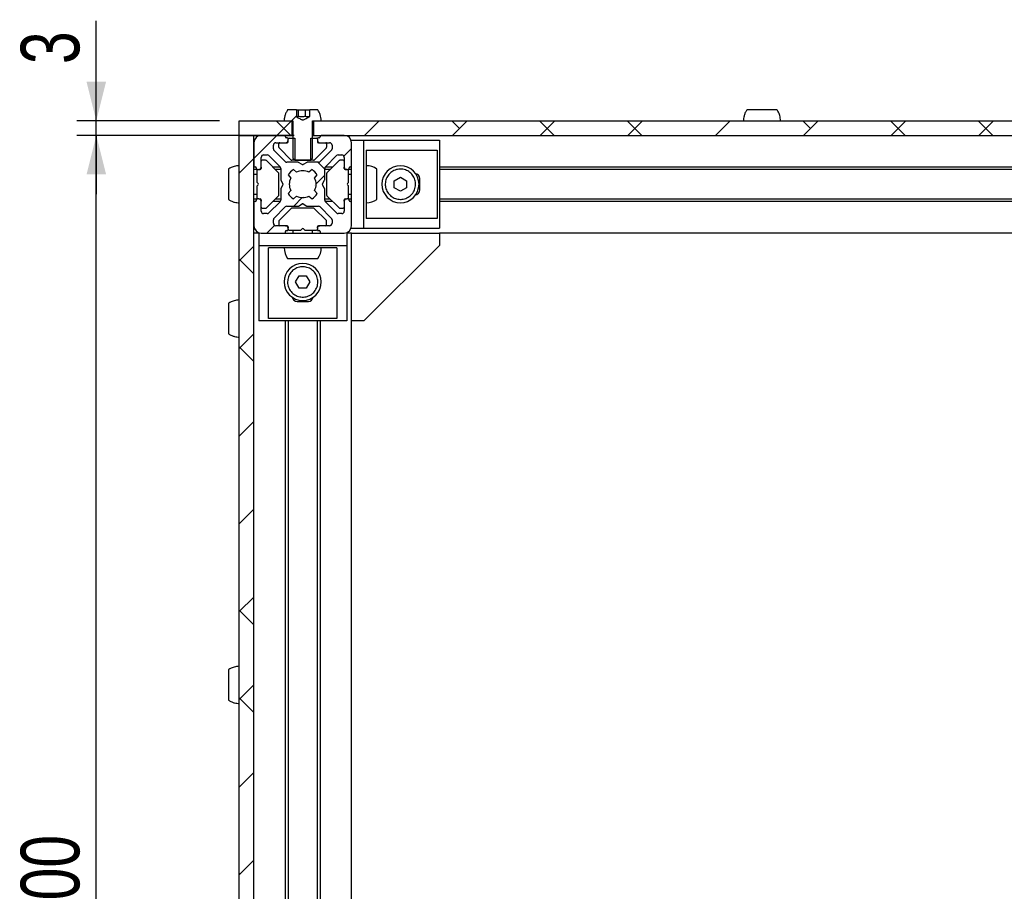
# Model space of a CAD drawing. Header units: millimetres. Extents: x 5 to 592, y 5 to 415.
# Tile 32 of 39: x 366 to 416, y 251 to 295. Entities that reach past the tile are written whole.
import ezdxf

# ---------------------------------------------------------------- set-up
doc = ezdxf.new("R2010")
doc.units = ezdxf.units.MM
doc.layers.add('COTES', color=1, linetype='Continuous')
doc.layers.add('TRAIT-FINS', color=9, linetype='Continuous')
doc.layers.add('TRAIT-FORT', color=4, linetype='Continuous', lineweight=25)
doc.styles.add('SLDTEXTSTYLE0', font='TXT', dxfattribs={"width": 0.75})
doc.dimstyles.new('SLDDIMSTYLE0', dxfattribs={"dimtxt": 3, "dimasz": 2, "dimexe": 0, "dimexo": 0.0625, "dimgap": 0.75, "dimtad": 1, "dimlfac": 4, "dimrnd": 1e-09, "dimzin": 12, "dimdsep": 46, "dimtxsty": 'SLDTEXTSTYLE0', "dimsah": 1, "dimcen": 0.09, "dimadec": 0, "dimazin": 3, "dimtfac": 1, "dimtofl": 0, "dimtmove": 0, "dimatfit": 3, "dimfxl": 0, "dimfrac": 2, "dimtolj": 1, "dimtzin": 12, "dimarcsym": 0})
doc.dimstyles.new('SLDDIMSTYLE1', dxfattribs={"dimtxt": 3, "dimasz": 2, "dimexe": 0, "dimexo": 0.0625, "dimgap": 0.75, "dimtad": 1, "dimlfac": 4, "dimrnd": 1e-09, "dimzin": 12, "dimdsep": 46, "dimtxsty": 'SLDTEXTSTYLE0', "dimsah": 1, "dimcen": 0.09, "dimadec": 0, "dimazin": 3, "dimtfac": 1, "dimtmove": 0, "dimatfit": 0, "dimfxl": 0, "dimfrac": 2, "dimtolj": 1, "dimtzin": 12, "dimarcsym": 0})
pattern_1 = [(45, (0, 0), (-13.4704, 13.4704), []), (45, (4.49, 2e-323), (-13.4704, 13.4704), []), (45, (8.98, 4e-323), (-13.4704, 13.4704), []), (45, (13.47, 6e-323), (-13.4704, 13.4704), [])]

# ---------------------------------------------------------------- blocks, each defined once
blk = doc.blocks.new('_D_7')
at = {"layer": 'COTES', "color": 1}
for p, q in [((379.944, 289.257), (368.822, 289.257)), ((369.822, 214.257), (369.822, 289.257)), ((376.133, 214.257), (368.822, 214.257))]:
    blk.add_line(p, q, dxfattribs=at)
for points in [[(369.822, 289.257), (369.322, 287.257), (370.322, 287.257)], [(369.822, 214.257), (370.322, 216.257), (369.322, 216.257)]]:
    blk.add_solid(points, dxfattribs=at)
at = {"layer": 'COTES', "color": 1, "insert": (365.955, 248.432), "char_height": 3, "attachment_point": 1, "rotation": 90, "style": 'SLDTEXTSTYLE0'}
blk.add_mtext('300', dxfattribs=at)
blk = doc.blocks.new('_D_11')
at = {"layer": 'COTES', "color": 1}
for p, q in [((369.822, 290.007), (369.822, 295.124)), ((376.133, 290.007), (368.822, 290.007)), ((369.822, 289.257), (369.822, 290.007)), ((379.944, 289.257), (368.822, 289.257)), ((369.822, 289.257), (369.822, 286.257))]:
    blk.add_line(p, q, dxfattribs=at)
for points in [[(369.822, 290.007), (370.322, 292.007), (369.322, 292.007)], [(369.822, 289.257), (369.322, 287.257), (370.322, 287.257)]]:
    blk.add_solid(points, dxfattribs=at)
at = {"layer": 'COTES', "color": 1, "insert": (365.955, 292.907), "char_height": 3, "attachment_point": 1, "rotation": 90, "style": 'SLDTEXTSTYLE0'}
blk.add_mtext('3', dxfattribs=at)

msp = doc.modelspace()

# ---------------------------------------------------------------- hatches: boundary and pattern name
at = {"layer": 'TRAIT-FINS'}
h = msp.add_hatch(dxfattribs=at)
h.set_pattern_fill('DIN 201 acier et fonte', color=9, style=0, pattern_type=2)
h.set_pattern_definition([(45, (0, 0), (-13.4704, 13.4704), []), (45, (4.49, 0), (-13.4704, 13.4704), []), (45, (8.98, 0), (-13.4704, 13.4704), []), (45, (13.47, 0), (-13.4704, 13.4704), [])])
edge = h.paths.add_edge_path(flags=0)
edge.add_spline(control_points=[(380.741, 290.232), (380.6797, 290.1969), (380.6184, 290.1618), (380.5567, 290.1275), (380.5119, 290.1025), (380.4678, 290.075), (380.4195, 290.058), (380.4094, 290.0544), (380.3988, 290.0516), (380.3881, 290.051), (380.3775, 290.0503), (380.3666, 290.052), (380.3563, 290.055), (380.3409, 290.0594), (380.3261, 290.0661), (380.3117, 290.0731), (380.2833, 290.0868), (380.2557, 290.102), (380.2281, 290.1172), (380.1733, 290.1475), (380.1188, 290.1786), (380.0644, 290.2097)], knot_values=[0.0000002, 0.0000002, 0.0000002, 0.0000002, 0.0008477, 0.0008477, 0.0008477, 0.0014634, 0.0014634, 0.0014634, 0.0015918, 0.0015918, 0.0015918, 0.0017206, 0.0017206, 0.0017206, 0.0019128, 0.0019128, 0.0019128, 0.0022893, 0.0022893, 0.0022893, 0.0030385, 0.0030385, 0.0030385, 0.0030385], weights=[1, 1, 1, 1, 1, 1, 1, 1, 1, 1, 1, 1, 1, 1, 1, 1, 1, 1, 1, 1, 1, 1], degree=3, periodic=0)
edge.add_line((380.0644, 290.2097), (380.0644, 290.557))
edge.add_line((380.0644, 290.557), (379.61, 290.557))
edge.add_spline(control_points=[(379.61, 290.557), (379.5779, 290.5118), (379.5496, 290.4636), (379.5258, 290.4134), (379.4803, 290.3175), (379.4508, 290.2123), (379.4396, 290.1067), (379.4361, 290.0736), (379.4344, 290.0403), (379.4344, 290.007)], knot_values=[0.0095312, 0.0095312, 0.0095312, 0.0095312, 0.0101949, 0.0101949, 0.0101949, 0.0114693, 0.0114693, 0.0114693, 0.0118635, 0.0118635, 0.0118635, 0.0118635], weights=[1, 1, 1, 1, 1, 1, 1, 1, 1, 1], degree=3, periodic=0)
edge.add_line((379.4344, 290.007), (379.8854, 290.007))
edge.add_line((379.8854, 290.007), (379.8854, 288.0945))
edge.add_spline(control_points=[(379.8854, 288.0945), (379.9147, 288.0653), (379.944, 288.0362), (379.9734, 288.007)], knot_values=[0.0048134, 0.0048134, 0.0048134, 0.0048134, 0.0053097, 0.0053097, 0.0053097, 0.0053097], weights=[1, 1, 1, 1], degree=3, periodic=0)
edge.add_line((379.9734, 288.007), (380.793, 288.007))
edge.add_spline(control_points=[(380.793, 288.007), (380.8223, 288.0362), (380.8517, 288.0653), (380.881, 288.0945)], knot_values=[0.0097393, 0.0097393, 0.0097393, 0.0097393, 0.0102366, 0.0102366, 0.0102366, 0.0102366], weights=[1, 1, 1, 1], degree=3, periodic=0)
edge.add_line((380.881, 288.0945), (380.881, 290.007))
edge.add_line((380.881, 290.007), (381.332, 290.007))
edge.add_spline(control_points=[(381.332, 290.007), (381.332, 290.1132), (381.3137, 290.2209), (381.2785, 290.3211), (381.2492, 290.4046), (381.2077, 290.4848), (381.1564, 290.557)], knot_values=[0, 0, 0, 0, 0.0012744, 0.0012744, 0.0012744, 0.0023367, 0.0023367, 0.0023367, 0.0023367], weights=[1, 1, 1, 1, 1, 1, 1], degree=3, periodic=0)
edge.add_line((381.1564, 290.557), (380.741, 290.557))
edge.add_line((380.741, 290.557), (380.741, 290.232))
h = msp.add_hatch(dxfattribs=at)
h.set_pattern_fill('ANSI38', color=9, style=0)
h.paths.add_polyline_path([(377.1332, 290.007), (377.1332, 289.257), (379.8225, 289.257), (379.8225, 290.007)], flags=0)
h = msp.add_hatch(dxfattribs=at)
h.set_pattern_fill('ANSI38', color=9, style=0)
h.paths.add_polyline_path([(380.9438, 290.007), (380.9438, 289.257), (449.8225, 289.257), (449.8225, 290.007)], flags=0)
h = msp.add_hatch(dxfattribs=at)
h.set_pattern_fill('ANSI38', color=9, angle=3e-322, style=0)
h.paths.add_polyline_path([(377.1332, 289.257), (377.1332, 214.257), (377.8832, 214.257), (377.8832, 289.257)], flags=0)
h = msp.add_hatch(dxfattribs=at)
h.set_pattern_fill('ANSI38', color=9, angle=3e-322, style=0)
edge = h.paths.add_edge_path(flags=0)
edge.add_arc((382.8082, 287.5945), 0.05, 90, 180, ccw=False)
edge.add_line((382.8082, 287.6445), (382.8332, 287.6445))
edge.add_arc((382.8332, 287.6945), 0.05, 270, 360)
edge.add_line((382.8832, 287.6945), (382.8832, 288.882))
edge.add_arc((382.5082, 288.882), 0.375, 0, 90)
edge.add_line((382.5082, 289.257), (381.3207, 289.257))
edge.add_arc((381.3207, 289.207), 0.05, 90, 180)
edge.add_line((381.2707, 289.207), (381.2707, 289.182))
edge.add_arc((381.2207, 289.182), 0.05, 270, 360, ccw=False)
edge.add_line((381.2207, 289.132), (381.1832, 289.132))
edge.add_arc((381.1832, 289.082), 0.05, 90, 180)
edge.add_line((381.1332, 289.082), (381.1332, 289.007))
edge.add_arc((381.2582, 289.007), 0.125, 180, 270)
edge.add_line((381.2582, 288.882), (381.7582, 288.882))
edge.add_arc((381.7582, 288.757), 0.125, 0, 90, ccw=False)
edge.add_line((381.8832, 288.757), (381.8832, 288.5739))
edge.add_arc((381.7582, 288.5739), 0.125, 315, 360, ccw=False)
edge.add_line((381.8466, 288.4856), (381.2796, 287.9186))
edge.add_arc((381.1912, 288.007), 0.125, 270, 315, ccw=False)
edge.add_line((381.1912, 287.882), (380.6216, 287.882))
edge.add_arc((380.6216, 287.832), 0.05, 90, 120)
edge.add_line((380.5966, 287.8753), (380.4082, 287.7665))
edge.add_arc((380.3832, 287.8098), 0.05, 240, 300, ccw=False)
edge.add_line((380.3582, 287.7665), (380.1698, 287.8753))
edge.add_arc((380.1448, 287.832), 0.05, 60, 90)
edge.add_line((380.1448, 287.882), (379.5751, 287.882))
edge.add_arc((379.5751, 288.007), 0.125, 225, 270, ccw=False)
edge.add_line((379.4867, 287.9186), (378.9198, 288.4856))
edge.add_arc((379.0082, 288.5739), 0.125, 180, 225, ccw=False)
edge.add_line((378.8832, 288.5739), (378.8832, 288.757))
edge.add_arc((379.0082, 288.757), 0.125, 90, 180, ccw=False)
edge.add_line((379.0082, 288.882), (379.5082, 288.882))
edge.add_arc((379.5082, 289.007), 0.125, 270, 360)
edge.add_line((379.6332, 289.007), (379.6332, 289.082))
edge.add_arc((379.5832, 289.082), 0.05, 0, 90)
edge.add_line((379.5832, 289.132), (379.5457, 289.132))
edge.add_arc((379.5457, 289.182), 0.05, 180, 270, ccw=False)
edge.add_line((379.4957, 289.182), (379.4957, 289.207))
edge.add_arc((379.4457, 289.207), 0.05, 0, 90)
edge.add_line((379.4457, 289.257), (378.2582, 289.257))
edge.add_arc((378.2582, 288.882), 0.375, 90, 180)
edge.add_line((377.8832, 288.882), (377.8832, 287.6945))
edge.add_arc((377.9332, 287.6945), 0.05, 180, 270)
edge.add_line((377.9332, 287.6445), (377.9582, 287.6445))
edge.add_arc((377.9582, 287.5945), 0.05, 0, 90, ccw=False)
edge.add_line((378.0082, 287.5945), (378.0082, 287.557))
edge.add_arc((378.0582, 287.557), 0.05, 180, 270)
edge.add_line((378.0582, 287.507), (378.1332, 287.507))
edge.add_arc((378.1332, 287.632), 0.125, 270, 360)
edge.add_line((378.2582, 287.632), (378.2582, 288.132))
edge.add_arc((378.3832, 288.132), 0.125, 90, 180, ccw=False)
edge.add_line((378.3832, 288.257), (378.5663, 288.257))
edge.add_arc((378.5663, 288.132), 0.125, 45, 90, ccw=False)
edge.add_line((378.6546, 288.2204), (379.2216, 287.6535))
edge.add_arc((379.1332, 287.5651), 0.125, 0, 45, ccw=False)
edge.add_line((379.2582, 287.5651), (379.2582, 286.9954))
edge.add_arc((379.3082, 286.9954), 0.05, 180, 210)
edge.add_line((379.2649, 286.9704), (379.3737, 286.782))
edge.add_arc((379.3304, 286.757), 0.05, -30, 30, ccw=False)
edge.add_line((379.3737, 286.732), (379.2649, 286.5436))
edge.add_arc((379.3082, 286.5186), 0.05, 150, 180)
edge.add_line((379.2582, 286.5186), (379.2582, 285.9489))
edge.add_arc((379.1332, 285.9489), 0.125, 315, 360, ccw=False)
edge.add_line((379.2216, 285.8606), (378.6546, 285.2936))
edge.add_arc((378.5663, 285.382), 0.125, 270, 315, ccw=False)
edge.add_line((378.5663, 285.257), (378.3832, 285.257))
edge.add_arc((378.3832, 285.382), 0.125, 180, 270, ccw=False)
edge.add_line((378.2582, 285.382), (378.2582, 285.882))
edge.add_arc((378.1332, 285.882), 0.125, 0, 90)
edge.add_line((378.1332, 286.007), (378.0582, 286.007))
edge.add_arc((378.0582, 285.957), 0.05, 90, 180)
edge.add_line((378.0082, 285.957), (378.0082, 285.9195))
edge.add_arc((377.9582, 285.9195), 0.05, 270, 360, ccw=False)
edge.add_line((377.9582, 285.8695), (377.9332, 285.8695))
edge.add_arc((377.9332, 285.8195), 0.05, 90, 180)
edge.add_line((377.8832, 285.8195), (377.8832, 284.632))
edge.add_arc((378.2582, 284.632), 0.375, 180, 270)
edge.add_line((378.2582, 284.257), (379.4457, 284.257))
edge.add_arc((379.4457, 284.307), 0.05, 270, 360)
edge.add_line((379.4957, 284.307), (379.4957, 284.332))
edge.add_arc((379.5457, 284.332), 0.05, 90, 180, ccw=False)
edge.add_line((379.5457, 284.382), (379.5832, 284.382))
edge.add_arc((379.5832, 284.432), 0.05, 270, 360)
edge.add_line((379.6332, 284.432), (379.6332, 284.507))
edge.add_arc((379.5082, 284.507), 0.125, 0, 90)
edge.add_line((379.5082, 284.632), (379.0082, 284.632))
edge.add_arc((379.0082, 284.757), 0.125, 180, 270, ccw=False)
edge.add_line((378.8832, 284.757), (378.8832, 284.9401))
edge.add_arc((379.0082, 284.9401), 0.125, 135, 180, ccw=False)
edge.add_line((378.9198, 285.0285), (379.4867, 285.5954))
edge.add_arc((379.5751, 285.507), 0.125, 90, 135, ccw=False)
edge.add_line((379.5751, 285.632), (380.1448, 285.632))
edge.add_arc((380.1448, 285.682), 0.05, 270, 300)
edge.add_line((380.1698, 285.6387), (380.3582, 285.7475))
edge.add_arc((380.3832, 285.7042), 0.05, 60, 120, ccw=False)
edge.add_line((380.4082, 285.7475), (380.5966, 285.6387))
edge.add_arc((380.6216, 285.682), 0.05, 240, 270)
edge.add_line((380.6216, 285.632), (381.1912, 285.632))
edge.add_arc((381.1912, 285.507), 0.125, 45, 90, ccw=False)
edge.add_line((381.2796, 285.5954), (381.8466, 285.0285))
edge.add_arc((381.7582, 284.9401), 0.125, 0, 45, ccw=False)
edge.add_line((381.8832, 284.9401), (381.8832, 284.757))
edge.add_arc((381.7582, 284.757), 0.125, 270, 360, ccw=False)
edge.add_line((381.7582, 284.632), (381.2582, 284.632))
edge.add_arc((381.2582, 284.507), 0.125, 90, 180)
edge.add_line((381.1332, 284.507), (381.1332, 284.432))
edge.add_arc((381.1832, 284.432), 0.05, 180, 270)
edge.add_line((381.1832, 284.382), (381.2207, 284.382))
edge.add_arc((381.2207, 284.332), 0.05, 0, 90, ccw=False)
edge.add_line((381.2707, 284.332), (381.2707, 284.307))
edge.add_arc((381.3207, 284.307), 0.05, 180, 270)
edge.add_line((381.3207, 284.257), (382.5082, 284.257))
edge.add_arc((382.5082, 284.632), 0.375, 270, 360)
edge.add_line((382.8832, 284.632), (382.8832, 285.8195))
edge.add_arc((382.8332, 285.8195), 0.05, 0, 90)
edge.add_line((382.8332, 285.8695), (382.8082, 285.8695))
edge.add_arc((382.8082, 285.9195), 0.05, 180, 270, ccw=False)
edge.add_line((382.7582, 285.9195), (382.7582, 285.957))
edge.add_arc((382.7082, 285.957), 0.05, 0, 90)
edge.add_line((382.7082, 286.007), (382.6332, 286.007))
edge.add_arc((382.6332, 285.882), 0.125, 90, 180)
edge.add_line((382.5082, 285.882), (382.5082, 285.382))
edge.add_arc((382.3832, 285.382), 0.125, 270, 360, ccw=False)
edge.add_line((382.3832, 285.257), (382.2001, 285.257))
edge.add_arc((382.2001, 285.382), 0.125, 225, 270, ccw=False)
edge.add_line((382.1117, 285.2936), (381.5448, 285.8606))
edge.add_arc((381.6332, 285.9489), 0.125, 180, 225, ccw=False)
edge.add_line((381.5082, 285.9489), (381.5082, 286.5186))
edge.add_arc((381.4582, 286.5186), 0.05, 0, 30)
edge.add_line((381.5015, 286.5436), (381.3927, 286.732))
edge.add_arc((381.436, 286.757), 0.05, 150, 210, ccw=False)
edge.add_line((381.3927, 286.782), (381.5015, 286.9704))
edge.add_arc((381.4582, 286.9954), 0.05, 330, 360)
edge.add_line((381.5082, 286.9954), (381.5082, 287.5651))
edge.add_arc((381.6332, 287.5651), 0.125, 135, 180, ccw=False)
edge.add_line((381.5448, 287.6535), (382.1117, 288.2204))
edge.add_arc((382.2001, 288.132), 0.125, 90, 135, ccw=False)
edge.add_line((382.2001, 288.257), (382.3832, 288.257))
edge.add_arc((382.3832, 288.132), 0.125, 0, 90, ccw=False)
edge.add_line((382.5082, 288.132), (382.5082, 287.632))
edge.add_arc((382.6332, 287.632), 0.125, 180, 270)
edge.add_line((382.6332, 287.507), (382.7082, 287.507))
edge.add_arc((382.7082, 287.557), 0.05, 270, 360)
edge.add_line((382.7582, 287.557), (382.7582, 287.5945))
edge = h.paths.add_edge_path(flags=0)
edge.add_arc((380.3832, 286.757), 0.6875, 152.77268, 207.22732, ccw=False)
edge.add_line((379.7719, 287.0716), (379.6358, 287.2355))
edge.add_arc((380.3832, 286.757), 0.8874, 122.55044, 147.37362, ccw=False)
edge.add_line((379.9057, 287.505), (380.0686, 287.3683))
edge.add_arc((380.3832, 286.757), 0.6875, 62.77268, 117.22732, ccw=False)
edge.add_line((380.6977, 287.3683), (380.8607, 287.505))
edge.add_arc((380.3832, 286.757), 0.8874, 32.62638, 57.44956, ccw=False)
edge.add_line((381.1306, 287.2355), (380.9945, 287.0716))
edge.add_arc((380.3832, 286.757), 0.6875, -27.22732, 27.22732, ccw=False)
edge.add_line((380.9945, 286.4425), (381.1306, 286.2785))
edge.add_arc((380.3832, 286.757), 0.8874, 302.55044, 327.37362, ccw=False)
edge.add_line((380.8607, 286.009), (380.6977, 286.1457))
edge.add_arc((380.3832, 286.757), 0.6875, 242.77268, 297.22732, ccw=False)
edge.add_line((380.0686, 286.1457), (379.9057, 286.009))
edge.add_arc((380.3832, 286.757), 0.8874, 212.62638, 237.44956, ccw=False)
edge.add_line((379.6358, 286.2785), (379.7719, 286.4425))
h = msp.add_hatch(dxfattribs=at)
h.set_pattern_fill('DIN 201 acier et fonte', color=9, style=0, pattern_type=2)
h.set_pattern_definition(pattern_1)
edge = h.paths.add_edge_path(flags=0)
edge.add_line((379.5832, 288.882), (379.2082, 288.882))
edge.add_arc((379.2082, 288.832), 0.05, 90, 180)
edge.add_line((379.1582, 288.832), (379.1582, 288.6527))
edge.add_arc((379.2082, 288.6527), 0.05, 180, 225)
edge.add_line((379.1728, 288.6174), (379.7935, 287.9966))
edge.add_arc((379.8289, 288.032), 0.05, 225, 270)
edge.add_line((379.8289, 287.982), (379.9734, 287.982))
edge.add_line((379.9734, 287.982), (379.9734, 289.107))
edge.add_line((379.9734, 289.107), (379.6832, 289.107))
edge.add_arc((379.6832, 289.057), 0.05, 90, 180)
edge.add_line((379.6332, 289.057), (379.6332, 288.932))
edge.add_arc((379.5832, 288.932), 0.05, 270, 360, ccw=False)
h = msp.add_hatch(dxfattribs=at)
h.set_pattern_fill('DIN 201 acier et fonte', color=9, style=0, pattern_type=2)
h.set_pattern_definition(pattern_1)
edge = h.paths.add_edge_path(flags=0)
edge.add_line((381.5582, 288.882), (381.1832, 288.882))
edge.add_arc((381.1832, 288.932), 0.05, 180, 270, ccw=False)
edge.add_line((381.1332, 288.932), (381.1332, 289.057))
edge.add_arc((381.0832, 289.057), 0.05, 0, 90)
edge.add_line((381.0832, 289.107), (380.793, 289.107))
edge.add_line((380.793, 289.107), (380.793, 287.982))
edge.add_line((380.793, 287.982), (380.9375, 287.982))
edge.add_arc((380.9375, 288.032), 0.05, 270, 315)
edge.add_line((380.9728, 287.9966), (381.5935, 288.6174))
edge.add_arc((381.5582, 288.6527), 0.05, 315, 360)
edge.add_line((381.6082, 288.6527), (381.6082, 288.832))
edge.add_arc((381.5582, 288.832), 0.05, 0, 90)

# ---------------------------------------------------------------- linework, layer by layer
at = {"layer": 'TRAIT-FORT', "color": 4, "linetype": 'Continuous', "lineweight": 25}
for p, q in [((380.0644, 290.557), (379.61, 290.557)), ((380.0644, 290.557), (380.0644, 290.2097)), ((380.0644, 290.557), (380.1636, 290.557)), ((380.1636, 290.232), (380.1636, 290.557)), ((380.1636, 290.557), (380.5213, 290.557)), ((380.5213, 290.232), (380.5213, 290.557)), ((380.5213, 290.557), (380.741, 290.557)), ((380.741, 290.232), (380.741, 290.557)), ((381.1564, 290.557), (380.741, 290.557)), ((377.1332, 289.257), (377.1332, 290.007)), ((377.1332, 290.007), (379.8225, 290.007)), ((379.4344, 290.007), (379.8854, 290.007)), ((379.8225, 290.007), (379.8225, 289.257)), ((379.8854, 290.007), (379.8854, 288.0945)), ((380.881, 290.007), (381.332, 290.007)), ((380.881, 288.0945), (380.881, 290.007)), ((380.9438, 289.257), (380.9438, 290.007)), ((380.9438, 290.007), (449.8225, 290.007)), ((377.1332, 289.257), (379.8225, 289.257)), ((377.1332, 289.257), (377.8832, 289.257)), ((377.1332, 214.257), (377.1332, 289.257)), ((377.8832, 214.257), (377.8832, 289.257)), ((379.4457, 289.257), (378.2582, 289.257)), ((379.4957, 289.182), (379.4957, 289.207)), ((379.8225, 289.257), (379.8832, 289.257)), ((380.8832, 289.257), (380.9438, 289.257)), ((380.9438, 289.257), (449.8225, 289.257)), ((381.2707, 289.207), (381.2707, 289.182)), ((382.5082, 289.257), (381.3207, 289.257)), ((377.8832, 288.882), (377.8832, 287.6945)), ((378.8832, 288.5739), (378.8832, 288.757)), ((379.0082, 288.882), (379.5082, 288.882)), ((379.1582, 288.6527), (379.1582, 288.832)), ((379.2082, 288.882), (379.5832, 288.882)), ((379.5832, 289.132), (379.5457, 289.132)), ((379.6332, 289.007), (379.6332, 289.082)), ((379.6332, 288.932), (379.6332, 289.057)), ((379.6832, 289.107), (379.9734, 289.107)), ((379.9734, 289.107), (379.9734, 287.982)), ((380.793, 287.982), (380.793, 289.107)), ((380.793, 289.107), (381.0832, 289.107)), ((381.1332, 289.082), (381.1332, 289.007)), ((381.1332, 289.057), (381.1332, 288.932)), ((381.2207, 289.132), (381.1832, 289.132)), ((381.1832, 288.882), (381.5582, 288.882)), ((381.2582, 288.882), (381.7582, 288.882)), ((381.6082, 288.832), (381.6082, 288.6527)), ((381.8832, 288.757), (381.8832, 288.5739)), ((382.8832, 289.007), (383.5107, 289.007)), ((382.8832, 287.6945), (382.8832, 288.882)), ((383.5107, 284.507), (383.5107, 289.007)), ((383.5107, 289.007), (387.3832, 289.007)), ((387.3832, 289.007), (387.3832, 284.507)), ((378.3832, 288.257), (378.5663, 288.257)), ((378.6546, 288.2204), (379.2216, 287.6535)), ((379.4867, 287.9186), (378.9198, 288.4856)), ((379.7935, 287.9966), (379.1728, 288.6174)), ((381.5935, 288.6174), (380.9728, 287.9966)), ((381.8466, 288.4856), (381.2796, 287.9186)), ((381.5448, 287.6535), (382.1117, 288.2204)), ((382.2001, 288.257), (382.3832, 288.257)), ((383.6332, 288.507), (387.2607, 288.507)), ((383.6332, 288.507), (383.6332, 285.007)), ((387.2607, 288.507), (387.2607, 285.007)), ((378.2582, 287.632), (378.2582, 288.132)), ((378.4875, 287.982), (378.3082, 287.982)), ((379.1435, 287.3466), (378.5228, 287.9674)), ((380.1448, 287.882), (379.5751, 287.882)), ((379.9734, 287.982), (379.8289, 287.982)), ((379.8854, 288.0945), (379.9734, 288.007)), ((379.9734, 288.007), (380.793, 288.007)), ((379.9734, 287.982), (380.793, 287.982)), ((380.3582, 287.7665), (380.1698, 287.8753)), ((380.5966, 287.8753), (380.4082, 287.7665)), ((381.1912, 287.882), (380.6216, 287.882)), ((380.793, 288.007), (380.881, 288.0945)), ((380.9375, 287.982), (380.793, 287.982)), ((382.2435, 287.9674), (381.6228, 287.3466)), ((382.4582, 287.982), (382.2789, 287.982)), ((382.5082, 288.132), (382.5082, 287.632)), ((382.8832, 285.8195), (382.8832, 287.6945)), ((377.8832, 287.6445), (377.9332, 287.6445)), ((378.0582, 287.507), (377.8832, 287.507)), ((378.0332, 287.257), (377.8832, 287.257)), ((377.9332, 287.6445), (377.9582, 287.6445)), ((378.0082, 287.5945), (378.0082, 287.557)), ((378.0332, 287.457), (378.0332, 286.8777)), ((378.0582, 287.507), (378.1332, 287.507)), ((378.2082, 287.507), (378.1332, 287.507)), ((378.2582, 287.632), (378.2582, 287.557)), ((378.8457, 287.6445), (379.2297, 287.6445)), ((379.2582, 287.507), (378.9832, 287.507)), ((379.1582, 286.2027), (379.1582, 287.3113)), ((379.2582, 287.5651), (379.2582, 286.9954)), ((379.6358, 287.2355), (379.7719, 287.0716)), ((380.0686, 287.3683), (379.9057, 287.505)), ((380.8607, 287.505), (380.6977, 287.3683)), ((380.9945, 287.0716), (381.1306, 287.2355)), ((381.5082, 286.9954), (381.5082, 287.5651)), ((381.7832, 287.507), (381.5082, 287.507)), ((381.5367, 287.6445), (381.9207, 287.6445)), ((381.6082, 287.3113), (381.6082, 286.2027)), ((382.5082, 287.557), (382.5082, 287.632)), ((382.6332, 287.507), (382.5582, 287.507)), ((382.6332, 287.507), (382.7082, 287.507)), ((382.8832, 287.507), (382.7082, 287.507)), ((382.7332, 286.8777), (382.7332, 287.457)), ((382.8832, 287.257), (382.7332, 287.257)), ((382.7582, 287.557), (382.7582, 287.5945)), ((382.8082, 287.6445), (382.8332, 287.6445)), ((382.8332, 287.6445), (382.8832, 287.6445)), ((387.3832, 287.6445), (443.3832, 287.6445)), ((443.3832, 287.507), (387.3832, 287.507)), ((378.0478, 286.8424), (378.0978, 286.7924)), ((378.0978, 286.7216), (378.0478, 286.6716)), ((379.2649, 286.9704), (379.3737, 286.782)), ((379.3737, 286.732), (379.2649, 286.5436)), ((381.3927, 286.782), (381.5015, 286.9704)), ((381.5015, 286.5436), (381.3927, 286.732)), ((382.6685, 286.7924), (382.7185, 286.8424)), ((382.7185, 286.6716), (382.6685, 286.7216)), ((385.0707, 286.9374), (385.3832, 287.1178)), ((385.0707, 286.5766), (385.0707, 286.9374)), ((385.3832, 287.1178), (385.6957, 286.9374)), ((385.6957, 286.9374), (385.6957, 286.5766)), ((386.3832, 286.4695), (386.3832, 287.0445)), ((377.8832, 286.257), (378.0332, 286.257)), ((378.0332, 286.6363), (378.0332, 286.057)), ((378.5228, 285.5466), (379.1435, 286.1674)), ((379.2582, 286.5186), (379.2582, 285.9489)), ((379.7719, 286.4425), (379.6358, 286.2785)), ((381.1306, 286.2785), (380.9945, 286.4425)), ((381.5082, 285.9489), (381.5082, 286.5186)), ((381.6228, 286.1674), (382.2435, 285.5466)), ((382.7332, 286.057), (382.7332, 286.6363)), ((382.7332, 286.257), (382.8832, 286.257)), ((385.3832, 286.3962), (385.0707, 286.5766)), ((385.6957, 286.5766), (385.3832, 286.3962)), ((377.8832, 286.007), (378.0582, 286.007)), ((377.9332, 285.8695), (377.8832, 285.8695)), ((377.8832, 285.8195), (377.8832, 284.632)), ((377.9582, 285.8695), (377.9332, 285.8695)), ((378.0082, 285.957), (378.0082, 285.9195)), ((378.1332, 286.007), (378.0582, 286.007)), ((378.1332, 286.007), (378.2082, 286.007)), ((378.2582, 285.957), (378.2582, 285.882)), ((378.2582, 285.382), (378.2582, 285.882)), ((379.2216, 285.8606), (378.6546, 285.2936)), ((379.2297, 285.8695), (378.8457, 285.8695)), ((378.9832, 286.007), (379.2582, 286.007)), ((379.9057, 286.009), (380.0686, 286.1457)), ((380.1698, 285.6387), (380.3582, 285.7475)), ((380.4082, 285.7475), (380.5966, 285.6387)), ((380.6977, 286.1457), (380.8607, 286.009)), ((381.5082, 286.007), (381.7832, 286.007)), ((381.9207, 285.8695), (381.5367, 285.8695)), ((382.1117, 285.2936), (381.5448, 285.8606)), ((382.5082, 285.882), (382.5082, 285.957)), ((382.5082, 285.882), (382.5082, 285.382)), ((382.5582, 286.007), (382.6332, 286.007)), ((382.7082, 286.007), (382.6332, 286.007)), ((382.7082, 286.007), (382.8832, 286.007)), ((382.7582, 285.9195), (382.7582, 285.957)), ((382.8332, 285.8695), (382.8082, 285.8695)), ((382.8832, 285.8695), (382.8332, 285.8695)), ((382.8832, 284.632), (382.8832, 285.8195)), ((387.3832, 286.007), (443.3832, 286.007)), ((443.3832, 285.8695), (387.3832, 285.8695)), ((378.3082, 285.532), (378.4875, 285.532)), ((378.5663, 285.257), (378.3832, 285.257)), ((378.9198, 285.0285), (379.4867, 285.5954)), ((379.7935, 285.5174), (379.1728, 284.8966)), ((379.5751, 285.632), (380.1448, 285.632)), ((380.9375, 285.532), (379.8289, 285.532)), ((380.6216, 285.632), (381.1912, 285.632)), ((381.5935, 284.8966), (380.9728, 285.5174)), ((381.2796, 285.5954), (381.8466, 285.0285)), ((382.3832, 285.257), (382.2001, 285.257)), ((382.2789, 285.532), (382.4582, 285.532)), ((378.8832, 284.757), (378.8832, 284.9401)), ((379.1582, 284.8613), (379.1582, 284.682)), ((381.6082, 284.682), (381.6082, 284.8613)), ((381.8832, 284.9401), (381.8832, 284.757)), ((387.2607, 285.007), (383.6332, 285.007)), ((378.1332, 284.257), (377.8832, 284.257)), ((378.1332, 284.257), (378.1332, 283.6295)), ((378.2582, 284.257), (379.4457, 284.257)), ((379.5082, 284.632), (379.0082, 284.632)), ((379.4457, 284.257), (381.3207, 284.257)), ((379.4957, 284.307), (379.4957, 284.332)), ((379.5082, 284.632), (379.5832, 284.632)), ((379.5457, 284.382), (379.5832, 284.382)), ((379.6332, 284.582), (379.6332, 284.507)), ((379.6332, 284.432), (379.6332, 284.507)), ((379.6832, 284.407), (380.2625, 284.407)), ((379.8832, 284.407), (379.8832, 284.257)), ((380.2978, 284.4216), (380.3478, 284.4716)), ((380.4185, 284.4716), (380.4685, 284.4216)), ((380.5039, 284.407), (381.0832, 284.407)), ((380.8832, 284.257), (380.8832, 284.407)), ((381.1332, 284.507), (381.1332, 284.582)), ((381.1332, 284.507), (381.1332, 284.432)), ((381.1832, 284.632), (381.2582, 284.632)), ((381.1832, 284.382), (381.2207, 284.382)), ((381.7582, 284.632), (381.2582, 284.632)), ((381.2707, 284.332), (381.2707, 284.307)), ((381.3207, 284.257), (382.5082, 284.257)), ((382.6332, 284.257), (382.6332, 283.6295)), ((382.8832, 284.257), (382.6332, 284.257)), ((382.8832, 284.507), (383.5107, 284.507)), ((382.8832, 284.257), (387.3832, 284.257)), ((382.8832, 279.757), (382.8832, 284.257)), ((383.5107, 284.507), (387.3832, 284.507)), ((387.3832, 284.257), (387.3832, 283.6295)), ((443.3832, 284.257), (387.3832, 284.257)), ((378.1332, 283.6295), (382.6332, 283.6295)), ((378.1332, 283.6295), (378.1332, 279.757)), ((382.1332, 283.507), (378.6332, 283.507)), ((378.6332, 279.8795), (378.6332, 283.507)), ((382.1332, 283.507), (382.1332, 279.8795)), ((382.6332, 283.6295), (382.6332, 279.757)), ((387.3832, 283.6295), (383.5107, 279.757)), ((380.0223, 281.757), (380.2028, 282.0695)), ((380.2028, 281.4445), (380.0223, 281.757)), ((380.2028, 282.0695), (380.5636, 282.0695)), ((380.5636, 282.0695), (380.744, 281.757)), ((380.744, 281.757), (380.5636, 281.4445)), ((380.5636, 281.4445), (380.2028, 281.4445)), ((380.0957, 280.757), (380.6707, 280.757)), ((382.6332, 279.757), (378.1332, 279.757)), ((382.1332, 279.8795), (378.6332, 279.8795)), ((379.4957, 223.757), (379.4957, 279.757)), ((379.6332, 279.757), (379.6332, 223.757)), ((381.1332, 223.757), (381.1332, 279.757)), ((381.2707, 279.757), (381.2707, 223.757)), ((383.5107, 279.757), (382.8832, 279.757)), ((382.8832, 223.757), (382.8832, 279.757))]:
    msp.add_line(p, q, dxfattribs=at)
for centre, radius, start, end in [((378.2582, 288.882), 0.375, 90, 180), ((379.4457, 289.207), 0.05, 0, 90), ((379.5457, 289.182), 0.05, 180, 270), ((381.2207, 289.182), 0.05, 270, 0), ((381.3207, 289.207), 0.05, 90, 180), ((382.5082, 288.882), 0.375, 0, 90), ((379.0082, 288.757), 0.125, 90, 180), ((379.2082, 288.832), 0.05, 90, 180), ((379.5082, 289.007), 0.125, 270, 0), ((379.5832, 289.082), 0.05, 0, 90), ((379.5832, 288.932), 0.05, 270, 0), ((379.6832, 289.057), 0.05, 90, 180), ((381.0832, 289.057), 0.05, 0, 90), ((381.1832, 289.082), 0.05, 90, 180), ((381.2582, 289.007), 0.125, 180, 270), ((381.1832, 288.932), 0.05, 180, 270), ((381.5582, 288.832), 0.05, 0, 90), ((381.7582, 288.757), 0.125, 0, 90), ((378.3832, 288.132), 0.125, 90, 180), ((378.5663, 288.132), 0.125, 45, 90), ((379.0082, 288.5739), 0.125, 180, 225), ((379.2082, 288.6527), 0.05, 180, 225), ((381.5582, 288.6527), 0.05, 315, 0), ((381.7582, 288.5739), 0.125, 315, 0), ((382.2001, 288.132), 0.125, 90, 135), ((382.3832, 288.132), 0.125, 0, 90), ((377.9332, 287.6945), 0.05, 180, 270), ((378.3082, 287.932), 0.05, 90, 180), ((378.4875, 287.932), 0.05, 45, 90), ((379.5751, 288.007), 0.125, 225, 270), ((379.8289, 288.032), 0.05, 225, 270), ((380.1448, 287.832), 0.05, 60, 90), ((380.3832, 287.8098), 0.05, 240, 300), ((380.6216, 287.832), 0.05, 90, 120), ((380.9375, 288.032), 0.05, 270, 315), ((381.1912, 288.007), 0.125, 270, 315), ((382.2789, 287.932), 0.05, 90, 135), ((382.4582, 287.932), 0.05, 0, 90), ((382.8332, 287.6945), 0.05, 270, 0), ((383.6332, 286.757), 0.95, 54.58545, 90), ((385.3832, 286.757), 0.95, 90, 270), ((385.3832, 286.757), 0.95, 270, 90), ((377.9582, 287.5945), 0.05, 0, 90), ((378.0582, 287.557), 0.05, 180, 270), ((378.0832, 287.457), 0.05, 90, 180), ((378.1332, 287.632), 0.125, 270, 0), ((378.2082, 287.557), 0.05, 270, 0), ((379.1082, 287.3113), 0.05, 0, 45), ((379.1332, 287.5651), 0.125, 0, 45), ((380.3832, 286.757), 0.8874, 122.55044, 147.37362), ((380.3832, 286.757), 0.6875, 62.77268, 117.22732), ((380.3832, 286.757), 0.8874, 32.62638, 57.44956), ((381.6332, 287.5651), 0.125, 135, 180), ((381.6582, 287.3113), 0.05, 135, 180), ((382.6332, 287.632), 0.125, 180, 270), ((382.5582, 287.557), 0.05, 180, 270), ((382.6832, 287.457), 0.05, 0, 90), ((382.7082, 287.557), 0.05, 270, 0), ((382.8082, 287.5945), 0.05, 90, 180), ((386.1332, 287.0445), 0.25, 0, 90), ((378.0832, 286.8777), 0.05, 180, 225), ((378.0832, 286.6363), 0.05, 135, 180), ((378.0625, 286.757), 0.05, 315, 45), ((379.3082, 286.9954), 0.05, 180, 210), ((379.3304, 286.757), 0.05, 330, 30), ((380.3832, 286.757), 0.6875, 152.77268, 207.22732), ((380.3832, 286.757), 0.6875, 332.77268, 27.22732), ((381.436, 286.757), 0.05, 150, 210), ((381.4582, 286.9954), 0.05, 330, 0), ((382.7039, 286.757), 0.05, 135, 225), ((382.6832, 286.8777), 0.05, 315, 0), ((382.6832, 286.6363), 0.05, 0, 45), ((379.1082, 286.2027), 0.05, 315, 0), ((379.3082, 286.5186), 0.05, 150, 180), ((380.3832, 286.757), 0.8874, 212.62638, 237.44956), ((380.3832, 286.757), 0.8874, 302.55044, 327.37362), ((381.4582, 286.5186), 0.05, 0, 30), ((381.6582, 286.2027), 0.05, 180, 225), ((386.1332, 286.4695), 0.25, 270, 0), ((377.9332, 285.8195), 0.05, 90, 180), ((377.9582, 285.9195), 0.05, 270, 0), ((378.0582, 285.957), 0.05, 90, 180), ((378.0832, 286.057), 0.05, 180, 270), ((378.1332, 285.882), 0.125, 0, 90), ((378.2082, 285.957), 0.05, 0, 90), ((379.1332, 285.9489), 0.125, 315, 0), ((380.3832, 286.757), 0.6875, 242.77268, 297.22732), ((380.3832, 285.7042), 0.05, 60, 120), ((381.6332, 285.9489), 0.125, 180, 225), ((382.6332, 285.882), 0.125, 90, 180), ((382.5582, 285.957), 0.05, 90, 180), ((382.6832, 286.057), 0.05, 270, 0), ((382.7082, 285.957), 0.05, 0, 90), ((382.8082, 285.9195), 0.05, 180, 270), ((382.8332, 285.8195), 0.05, 0, 90), ((383.6332, 286.757), 0.95, 270, 305.39802), ((378.3082, 285.582), 0.05, 180, 270), ((378.3832, 285.382), 0.125, 180, 270), ((378.4875, 285.582), 0.05, 270, 315), ((378.5663, 285.382), 0.125, 270, 315), ((379.5751, 285.507), 0.125, 90, 135), ((379.8289, 285.482), 0.05, 90, 135), ((380.1448, 285.682), 0.05, 270, 300), ((380.6216, 285.682), 0.05, 240, 270), ((380.9375, 285.482), 0.05, 45, 90), ((381.1912, 285.507), 0.125, 45, 90), ((382.2001, 285.382), 0.125, 225, 270), ((382.2789, 285.582), 0.05, 225, 270), ((382.3832, 285.382), 0.125, 270, 0), ((382.4582, 285.582), 0.05, 270, 0), ((379.0082, 284.9401), 0.125, 135, 180), ((379.0082, 284.757), 0.125, 180, 270), ((379.2082, 284.8613), 0.05, 135, 180), ((379.2082, 284.682), 0.05, 180, 270), ((381.5582, 284.682), 0.05, 270, 0), ((381.5582, 284.8613), 0.05, 0, 45), ((381.7582, 284.757), 0.125, 270, 0), ((381.7582, 284.9401), 0.125, 0, 45), ((378.2582, 284.632), 0.375, 180, 270), ((379.4457, 284.307), 0.05, 270, 0), ((379.5457, 284.332), 0.05, 90, 180), ((379.5082, 284.507), 0.125, 0, 90), ((379.5832, 284.582), 0.05, 0, 90), ((379.5832, 284.432), 0.05, 270, 0), ((379.6832, 284.457), 0.05, 180, 270), ((380.2625, 284.457), 0.05, 270, 315), ((380.3832, 284.4363), 0.05, 45, 135), ((380.5039, 284.457), 0.05, 225, 270), ((381.0832, 284.457), 0.05, 270, 0), ((381.2582, 284.507), 0.125, 90, 180), ((381.1832, 284.582), 0.05, 90, 180), ((381.1832, 284.432), 0.05, 180, 270), ((381.2207, 284.332), 0.05, 0, 90), ((381.3207, 284.307), 0.05, 180, 270), ((382.5082, 284.632), 0.375, 270, 0), ((380.3832, 283.507), 0.95, 180, 215.39802), ((380.3832, 283.507), 0.95, 324.58545, 0), ((380.3832, 281.757), 0.95, 0, 180), ((380.3832, 281.757), 0.95, 180, 0), ((380.0957, 281.007), 0.25, 188.04939, 270), ((380.6707, 281.007), 0.25, 270, 351.95061)]:
    msp.add_arc(centre, radius, start, end, dxfattribs=at)
for points, knots in [([(379.61, 290.557), (379.5801, 290.5101), (379.5218, 290.4188), (379.4661, 290.2655), (379.4381, 290.1277), (379.4354, 290.0403), (379.4344, 290.007)], [0, 0, 0, 0, 0.2840563, 0.5529472, 0.829636, 1, 1, 1, 1]), ([(380.0644, 290.2097), (380.1188, 290.1786), (380.2006, 290.1319), (380.2975, 290.0793), (380.3504, 290.0547), (380.3883, 290.0486), (380.4593, 290.0687), (380.5729, 290.1385), (380.6793, 290.1977), (380.741, 290.232)], [0, 0, 0, 0, 0.2472292, 0.371456, 0.4347919, 0.4769818, 0.5192009, 0.7214469, 1, 1, 1, 1]), ([(380.1636, 290.232), (380.139, 290.2173), (380.1061, 290.1976), (380.0728, 290.2073), (380.0644, 290.2097)], [0, 0, 0, 0, 0.7473862, 1, 1, 1, 1]), ([(380.5213, 290.232), (380.4574, 290.2174), (380.3379, 290.1902), (380.2189, 290.2187), (380.1636, 290.232)], [0, 0, 0, 0, 0.5347467, 1, 1, 1, 1]), ([(380.741, 290.232), (380.7017, 290.2174), (380.6283, 290.1902), (380.5553, 290.2187), (380.5213, 290.232)], [0, 0, 0, 0, 0.5347467, 1, 1, 1, 1]), ([(381.332, 290.007), (381.3227, 290.1145), (381.3055, 290.3117), (381.203, 290.4803), (381.1564, 290.557)], [0, 0, 0, 0, 0.5452707, 1, 1, 1, 1]), ([(403.1106, 290.5553), (403.1052, 290.5491), (403.0625, 290.5008), (403.0133, 290.3938), (402.9475, 290.2184), (402.9386, 290.0869), (402.9332, 290.007)], [0, 0, 0, 0, 0.0421281, 0.330057, 0.5929721, 1, 1, 1, 1]), ([(404.6577, 290.557), (404.6578, 290.557), (404.6614, 290.557), (404.6486, 290.557), (404.6175, 290.557), (404.5633, 290.557), (404.49, 290.557), (404.3999, 290.557), (404.2944, 290.557), (404.1782, 290.557), (404.0525, 290.557), (403.9231, 290.557), (403.7915, 290.557), (403.679, 290.557), (403.5713, 290.557), (403.4693, 290.557), (403.365, 290.557), (403.2745, 290.557), (403.2019, 290.557), (403.1485, 290.557), (403.1148, 290.557), (403.1107, 290.557), (403.1086, 290.557)], [0, 0, 0, 0, 0.0002207, 0.0546806, 0.1076056, 0.1620655, 0.2149906, 0.2694504, 0.3223755, 0.3768354, 0.4297604, 0.4842203, 0.5371453, 0.5916052, 0.6251375, 0.6780625, 0.7325224, 0.7854474, 0.8399073, 0.8928323, 0.9472922, 1, 1, 1, 1]), ([(404.8332, 290.007), (404.8267, 290.0949), (404.8175, 290.2194), (404.7539, 290.3928), (404.7085, 290.4925), (404.6625, 290.5471), (404.6557, 290.5553)], [0, 0, 0, 0, 0.4479881, 0.6342661, 0.9454382, 1, 1, 1, 1]), ([(377.1332, 287.707), (377.0453, 287.7005), (376.9208, 287.6913), (376.7474, 287.6277), (376.6473, 287.582), (376.5922, 287.5357), (376.5836, 287.5285)], [0, 0, 0, 0, 0.4467504, 0.6325177, 0.9428374, 1, 1, 1, 1]), ([(376.5832, 287.529), (376.5832, 287.5297), (376.5832, 287.5323), (376.5832, 287.5142), (376.5832, 287.4753), (376.5832, 287.414), (376.5832, 287.3352), (376.5832, 287.239), (376.5832, 287.1432), (376.5832, 287.0401), (376.5832, 286.9308), (376.5832, 286.8016), (376.5832, 286.6699), (376.5832, 286.5419), (376.5832, 286.4188), (376.5832, 286.3064), (376.5832, 286.2059), (376.5832, 286.1218), (376.5832, 286.0549), (376.5832, 286.0093), (376.5832, 285.9846), (376.5832, 285.9849), (376.5832, 285.985)], [0, 0, 0, 0, 0.019224, 0.0721492, 0.1266093, 0.1795345, 0.2339945, 0.2869197, 0.3413798, 0.3749121, 0.4278373, 0.4822974, 0.5352226, 0.5896826, 0.6426078, 0.6970679, 0.7499931, 0.8044531, 0.8573783, 0.9118384, 0.9647636, 1, 1, 1, 1]), ([(384.1832, 285.9824), (384.1832, 285.991), (384.1832, 286.0081), (384.1832, 286.1416), (384.1832, 286.3383), (384.1832, 286.5838), (384.1832, 286.8483), (384.1832, 287.103), (384.1832, 287.3175), (384.1832, 287.4729), (384.1832, 287.5189), (384.1832, 287.5361), (384.1832, 287.5313), (384.1832, 287.5312)], [0, 0, 0, 0, 0.1072698, 0.2145397, 0.3218095, 0.4290793, 0.5363492, 0.643619, 0.7508889, 0.8581587, 0.9654285, 0.9990443, 1, 1, 1, 1]), ([(385.3832, 285.9824), (385.2961, 285.991), (385.1219, 286.0081), (384.89, 286.1416), (384.7138, 286.3383), (384.613, 286.5838), (384.5991, 286.8484), (384.6735, 287.1028), (384.828, 287.3182), (385.0449, 287.4704), (385.2422, 287.5256), (385.4426, 287.5362), (385.6446, 287.502), (385.8763, 287.3734), (386.0526, 287.1755), (386.1534, 286.9303), (386.1673, 286.6656), (386.0929, 286.4112), (385.9384, 286.1957), (385.7215, 286.0442), (385.5242, 285.987), (385.4104, 285.9833), (385.3832, 285.9824)], [0, 0, 0, 0, 0.0536862, 0.1073725, 0.1610587, 0.2147449, 0.2684311, 0.3221174, 0.3758036, 0.4294898, 0.483176, 0.5, 0.5536862, 0.6073725, 0.6610587, 0.7147449, 0.7684311, 0.8221174, 0.8758036, 0.9294898, 0.983176, 1, 1, 1, 1]), ([(376.5836, 285.9855), (376.5902, 285.9797), (376.6389, 285.9366), (376.7464, 285.887), (376.9218, 285.8213), (377.0533, 285.8124), (377.1332, 285.807)], [0, 0, 0, 0, 0.04485505, 0.33196651, 0.59414025, 1, 1, 1, 1]), ([(379.6086, 282.957), (379.6172, 282.957), (379.6343, 282.957), (379.7678, 282.957), (379.9644, 282.957), (380.21, 282.957), (380.4745, 282.957), (380.7292, 282.957), (380.9437, 282.957), (381.0991, 282.957), (381.145, 282.957), (381.1623, 282.957), (381.1575, 282.957), (381.1574, 282.957)], [0, 0, 0, 0, 0.1072698, 0.2145397, 0.3218095, 0.4290793, 0.5363492, 0.643619, 0.7508889, 0.8581587, 0.9654285, 0.9990443, 1, 1, 1, 1]), ([(379.6086, 281.757), (379.6172, 281.8441), (379.6343, 282.0183), (379.7678, 282.2502), (379.9644, 282.4264), (380.21, 282.5272), (380.4746, 282.5411), (380.729, 282.4667), (380.9444, 282.3122), (381.0966, 282.0953), (381.1518, 281.898), (381.1624, 281.6976), (381.1281, 281.4956), (380.9996, 281.2639), (380.8017, 281.0876), (380.5565, 280.9868), (380.2918, 280.9729), (380.0374, 281.0473), (379.8218, 281.2018), (379.6704, 281.4187), (379.6132, 281.616), (379.6095, 281.7298), (379.6086, 281.757)], [0, 0, 0, 0, 0.0536862, 0.1073725, 0.1610587, 0.2147449, 0.2684311, 0.3221174, 0.3758036, 0.4294898, 0.483176, 0.5, 0.5536862, 0.6073725, 0.6610587, 0.7147449, 0.7684311, 0.8221174, 0.8758036, 0.9294898, 0.983176, 1, 1, 1, 1]), ([(376.5832, 280.654), (376.5832, 280.6547), (376.5832, 280.6573), (376.5832, 280.6392), (376.5832, 280.6003), (376.5832, 280.539), (376.5832, 280.4602), (376.5832, 280.364), (376.5832, 280.2682), (376.5832, 280.1651), (376.5832, 280.0558), (376.5832, 279.9266), (376.5832, 279.7949), (376.5832, 279.6669), (376.5832, 279.5438), (376.5832, 279.4314), (376.5832, 279.3309), (376.5832, 279.2468), (376.5832, 279.1799), (376.5832, 279.1343), (376.5832, 279.1096), (376.5832, 279.1099), (376.5832, 279.11)], [0, 0, 0, 0, 0.019224, 0.0721492, 0.1266093, 0.1795345, 0.2339945, 0.2869197, 0.3413798, 0.3749121, 0.4278373, 0.4822974, 0.5352226, 0.5896826, 0.6426078, 0.6970679, 0.7499931, 0.8044531, 0.8573783, 0.9118384, 0.9647636, 1, 1, 1, 1]), ([(377.1332, 280.832), (377.0453, 280.8255), (376.9208, 280.8163), (376.7474, 280.7527), (376.6473, 280.707), (376.5922, 280.6607), (376.5836, 280.6535)], [0, 0, 0, 0, 0.4467504, 0.6325177, 0.9428374, 1, 1, 1, 1]), ([(376.5836, 279.1105), (376.5902, 279.1047), (376.6389, 279.0616), (376.7464, 279.012), (376.9218, 278.9463), (377.0533, 278.9374), (377.1332, 278.932)], [0, 0, 0, 0, 0.044855, 0.3319665, 0.5941403, 1, 1, 1, 1]), ([(377.1332, 262.082), (377.0453, 262.0755), (376.9208, 262.0663), (376.7474, 262.0027), (376.6473, 261.957), (376.5922, 261.9107), (376.5836, 261.9035)], [0, 0, 0, 0, 0.4467504, 0.6325177, 0.9428374, 1, 1, 1, 1]), ([(376.5832, 261.904), (376.5832, 261.9047), (376.5832, 261.9073), (376.5832, 261.8892), (376.5832, 261.8503), (376.5832, 261.789), (376.5832, 261.7102), (376.5832, 261.614), (376.5832, 261.5182), (376.5832, 261.4151), (376.5832, 261.3058), (376.5832, 261.1766), (376.5832, 261.0449), (376.5832, 260.9169), (376.5832, 260.7938), (376.5832, 260.6814), (376.5832, 260.5809), (376.5832, 260.4968), (376.5832, 260.4299), (376.5832, 260.3843), (376.5832, 260.3596), (376.5832, 260.3599), (376.5832, 260.36)], [0, 0, 0, 0, 0.019224, 0.0721492, 0.1266093, 0.1795345, 0.2339945, 0.2869197, 0.3413798, 0.3749121, 0.4278373, 0.4822974, 0.5352226, 0.5896826, 0.6426078, 0.6970679, 0.7499931, 0.8044531, 0.8573783, 0.9118384, 0.9647636, 1, 1, 1, 1]), ([(376.5836, 260.3605), (376.5902, 260.3547), (376.6389, 260.3116), (376.7464, 260.262), (376.9218, 260.1963), (377.0533, 260.1874), (377.1332, 260.182)], [0, 0, 0, 0, 0.044855, 0.3319665, 0.5941403, 1, 1, 1, 1])]:
    msp.add_open_spline(points, degree=3, knots=knots, dxfattribs=at)

# ---------------------------------------------------------------- dimensions: what is measured, and where the dimension line sits
at = {"layer": 'COTES', "color": 1}
for base, p1, p2, dimstyle, picture, middle in [((369.8222, 290.007), (380.9438, 289.257), (377.1332, 290.007), 'SLDDIMSTYLE1', '_D_11', (369.8222, 294.0157)), ((369.8222, 289.257), (377.1332, 214.257), (380.9438, 289.257), 'SLDDIMSTYLE0', '_D_7', (369.8222, 251.757))]:
    dim = msp.add_linear_dim(base=base, p1=p1, p2=p2, angle=90, dimstyle=dimstyle, dxfattribs=at)
    dim.commit()
    dim.dimension.update_dxf_attribs({"geometry": picture, "text_midpoint": middle, "dimtype": 160})

doc.saveas('drawing.dxf')
